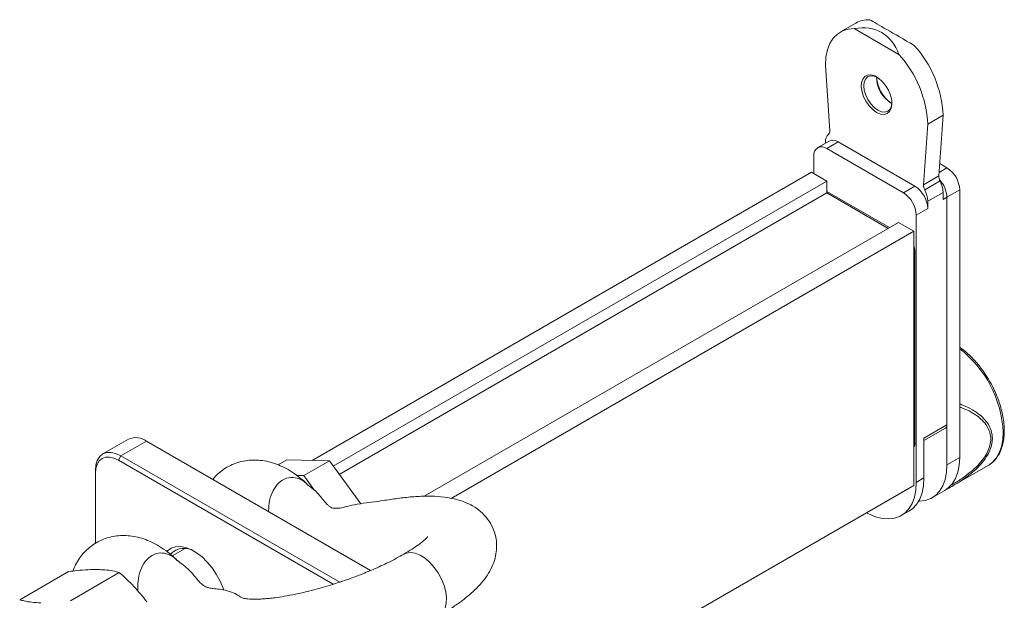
# Model space of a CAD drawing. Header units: millimetres. Extents: x -1492 to 1019, y -120 to 1280.
# Tile 14 of 20: x 436 to 709, y 844 to 1005. Entities that reach past the tile are written whole.
import ezdxf

# ---------------------------------------------------------------- set-up
doc = ezdxf.new("R2010")
doc.units = ezdxf.units.MM

msp = doc.modelspace()

# ---------------------------------------------------------------- linework, layer by layer
at = {"color": 7, "linetype": 'Continuous', "lineweight": 15}
for p, q in [((667.67, 1003.67), (663.43, 1001.22)), ((667.26, 1002.16), (679.59, 995.04)), ((660.47, 973.93), (659.28, 992.07)), ((687.57, 975.74), (691.81, 978.19)), ((690.62, 961.43), (691.81, 978.19)), ((687.57, 975.74), (686.38, 958.98)), ((660.32, 971.08), (657.14, 969.25)), ((659.28, 970.49), (659.28, 970.77)), ((659.64, 969), (662.82, 970.84)), ((684.03, 958.59), (662.82, 970.84)), ((656.1, 966.96), (656.1, 962.06)), ((680.85, 956.75), (659.64, 969)), ((692.87, 963.69), (690.87, 964.85)), ((655.4, 962.47), (517.39, 882.8)), ((659.64, 960.02), (655.4, 962.47)), ((686.38, 958.98), (690.62, 961.43)), ((659.64, 960.02), (523.17, 881.23)), ((659.64, 956.75), (659.64, 960.02)), ((680.85, 956.75), (684.03, 958.59)), ((690.96, 960.04), (686.72, 957.59)), ((659.64, 956.75), (524.85, 878.94)), ((659.64, 957.16), (676.96, 947.16)), ((676.61, 946.95), (659.64, 956.75)), ((691.81, 956.89), (687.57, 954.44)), ((691.81, 954.91), (691.81, 956.89)), ((696.41, 957.57), (692.87, 955.53)), ((696.41, 883.67), (696.41, 957.57)), ((687.57, 954.44), (687.57, 952.47)), ((692.87, 955.53), (691.81, 954.91)), ((692.87, 881.63), (692.87, 955.53)), ((692.87, 955.53), (692.87, 892.65)), ((684.39, 950.63), (687.57, 952.47)), ((684.39, 876.73), (684.39, 950.63)), ((679.44, 948.59), (548.34, 872.91)), ((683.68, 946.14), (679.44, 948.59)), ((683.68, 946.14), (555.82, 872.32)), ((683.68, 875.92), (683.68, 946.14)), ((683.68, 940.42), (684.03, 940.63)), ((684.03, 940.63), (684.03, 887.55)), ((686.51, 888.98), (692.87, 892.65)), ((686.51, 888.3), (692.46, 891.74)), ((466.55, 888.68), (459.48, 884.6)), ((471.55, 888.18), (464.48, 884.1)), ((533.51, 852.41), (471.55, 888.18)), ((683.68, 887.35), (684.03, 887.55)), ((686.51, 877.96), (686.51, 888.98)), ((463.77, 882.88), (464.48, 884.1)), ((523.15, 848.6), (463.77, 882.88)), ((464.48, 884.1), (524.97, 849.18)), ((510.33, 882.95), (507.95, 881.58)), ((510.33, 882.95), (522.1, 882.69)), ((522.1, 882.69), (515.03, 878.61)), ((522.1, 882.69), (530.77, 870.86)), ((696.41, 883.67), (692.87, 881.63)), ((457.41, 879.2), (457.41, 880.02)), ((694.73, 875.94), (704.29, 881.45)), ((704.29, 881.45), (704.6, 881.64)), ((457.41, 879.2), (457.41, 859.89)), ((513.14, 878.65), (515.03, 878.61)), ((515.03, 878.61), (518, 874.55)), ((684.39, 876.73), (686.51, 877.96)), ((588.24, 820.82), (683.68, 875.92)), ((688.73, 872.47), (692.26, 874.51)), ((694.73, 875.95), (694.49, 875.82)), ((680.24, 867.57), (682.37, 868.8)), ((482.23, 858.47), (478.68, 856.42)), ((450, 852.12), (436.48, 844.32)), ((464.02, 851.82), (450.5, 844.01))]:
    msp.add_line(p, q, dxfattribs=at)
at = {"color": 8, "linetype": 'Continuous', "lineweight": 15}
msp.add_line((690.69, 962.43), (692.87, 963.69), dxfattribs=at)
at = {"color": 7, "linetype": 'Continuous', "lineweight": 15, "flags": 128}
for points in [[(659.28, 992.07), (659.42, 994.26), (659.83, 996.26), (660.51, 998.01), (661.44, 999.49), (662.61, 1000.66), (663.99, 1001.51), (665.55, 1002.01), (667.26, 1002.16)], [(673.43, 979), (672.37, 979.76), (671.38, 980.79), (670.52, 982.01), (669.84, 983.34), (669.39, 984.72), (669.19, 986.04), (669.26, 987.23), (669.59, 988.2), (670.16, 988.91), (670.93, 989.3), (671.86, 989.36), (672.89, 989.07), (673.96, 988.45), (674.99, 987.55), (675.92, 986.43), (676.7, 985.14), (677.27, 983.77), (677.59, 982.41), (677.66, 981.15), (677.46, 980.06), (677.01, 979.21), (676.33, 978.65), (675.47, 978.43), (674.48, 978.55), (673.43, 979)], [(673.61, 988.69), (672.77, 989.02), (671.84, 989.12), (671.03, 988.87), (670.41, 988.3), (670.02, 987.44), (669.89, 986.35)], [(669.89, 986.35), (670.02, 985.11), (670.41, 983.8), (671.03, 982.52), (671.84, 981.34), (672.77, 980.35), (673.78, 979.61), (674.79, 979.19), (675.72, 979.09), (676.53, 979.34), (677.15, 979.92), (677.54, 980.77), (677.67, 981.66)], [(457.41, 880.02), (457.54, 881.53), (457.94, 882.83), (458.6, 883.87), (459.48, 884.6), (460.55, 884.99), (461.77, 885.04), (463.1, 884.74), (464.48, 884.1)], [(463.77, 882.88), (462.53, 883.45), (461.33, 883.72), (460.23, 883.68), (459.27, 883.32), (458.48, 882.66), (457.89, 881.73), (457.53, 880.56), (457.41, 879.2)], [(692.26, 874.51), (693.24, 875.2), (694.35, 876.37), (695.24, 877.84), (695.88, 879.57), (696.28, 881.52), (696.41, 883.67)], [(685.03, 871.54), (685.24, 871.54), (686.89, 871.74), (688.38, 872.29), (689.7, 873.16), (690.81, 874.33), (691.7, 875.8), (692.35, 877.53), (692.74, 879.48), (692.87, 881.63)], [(670.6, 868.36), (671.21, 868.05), (673.12, 867.25), (674.98, 866.77), (676.75, 866.64), (678.4, 866.85), (679.9, 867.39), (681.21, 868.26), (682.33, 869.44), (683.22, 870.9), (683.86, 872.63), (684.25, 874.58), (684.39, 876.73)], [(682.37, 868.8), (683.34, 869.48), (684.45, 870.66), (685.34, 872.13), (685.98, 873.85), (686.38, 875.81), (686.51, 877.96)], [(477.18, 857.67), (477.37, 857.86), (478.4, 858.56), (479.6, 858.94), (480.94, 859.01), (482.37, 858.75), (483.87, 858.17), (485.39, 857.3), (486.89, 856.14), (488.32, 854.74), (489.66, 853.14), (490.85, 851.37), (491.88, 849.49), (492.71, 847.54), (492.91, 846.98)]]:
    msp.add_lwpolyline(points, dxfattribs=at)
at = {"color": 8, "linetype": 'Continuous', "lineweight": 15, "flags": 128}
for points in [[(704.6, 881.64), (705.39, 882.25), (706.45, 883.43), (707.31, 884.88), (707.93, 886.59), (708.3, 888.51), (708.43, 890.61)], [(542.7, 856.87), (543.42, 857.21), (544.58, 857.36), (545.86, 857.16), (547.2, 856.63), (548.56, 855.77), (549.87, 854.64), (551.11, 853.27), (552.2, 851.71), (553.12, 850.02), (553.83, 848.28)], [(553.83, 848.28), (554.29, 846.53), (554.5, 844.86), (554.44, 843.33), (554.12, 841.99), (553.55, 840.9), (552.75, 840.1), (552.46, 839.96)]]:
    msp.add_lwpolyline(points, dxfattribs=at)
at = {"color": 7, "linetype": 'Continuous', "lineweight": 15}
for centre, radius, start, end in [((671.24, 997.37), 7.24, 87.884, 119.5323), ((660.84, 976.69), 31, 2.7696, 42.1396), ((656.6, 974.24), 31, 2.7696, 42.1396), ((682.62, 989.21), 9.21, 183.8545, 236.1401), ((681.58, 988.61), 8.14, 178.7085, 241.286), ((661.93, 970.98), 2.65, 132.4874, 184.5563), ((659.36, 973.75), 1.13, 313.6318, 9.0655), ((658.26, 967.31), 2.18, 50.7966, 189.2143), ((661.36, 968.79), 2.51, 54.3827, 114.3065), ((693.32, 961.35), 2.7, 178.3469, 208.9567), ((688.73, 957.22), 7.68, 2.606, 57.394), ((679.89, 952.12), 7.68, 2.606, 57.394), ((689.08, 958.9), 2.7, 178.3469, 208.9567), ((685.15, 955.16), 7.73, 2.6985, 43.3423), ((684.78, 956.68), 7.03, 1.7168, 28.562), ((676.71, 950.28), 7.68, 2.606, 57.394), ((680.54, 954.23), 7.03, 1.7168, 28.562), ((680.01, 940.53), 4.02, 1.3224, 24.2467), ((691.91, 892.54), 0.973, 304.5496, 6.7615), ((468.62, 884.09), 5.03, 54.3827, 114.3067), ((682.29, 887.46), 1.75, 322.7671, 3.0516), ((481.94, 853.27), 5.26, 54.5357, 136.1584)]:
    msp.add_arc(centre, radius, start, end, dxfattribs=at)
at = {"color": 8, "linetype": 'Continuous', "lineweight": 15}
msp.add_arc((677.25, 889.05), 31.22, 2.8682, 52.1449, dxfattribs=at)
at = {"color": 7, "linetype": 'Continuous', "lineweight": 15}
for centre, major_axis, ratio, start_param, end_param in [((660.7, 976.55), (14.14, 24.49), 0.577335, 5.832199, 6.734253), ((690.4, 993.7), (20, -11.55), 0.00007, 1.905208, 2.807262)]:
    msp.add_ellipse(centre, major_axis=major_axis, ratio=ratio, start_param=start_param, end_param=end_param, dxfattribs=at)
for points, knots in [([(704.61, 881.68), (704.71, 881.74), (705.26, 882.04), (706.07, 882.84), (707.02, 884.06), (707.74, 885.46), (708.27, 887.03), (708.61, 888.74), (708.75, 890.57), (708.7, 892.48), (708.46, 894.44), (708.06, 896.42), (707.52, 898.35), (706.91, 900.07), (706.28, 901.59), (705.57, 903.1), (704.6, 904.91), (703.58, 906.52), (702.57, 907.96), (701.66, 909.13), (700.53, 910.45), (699.3, 911.72), (697.97, 912.91), (696.99, 913.72), (696.46, 914.07), (696.41, 914.1)], [0, 0, 0, 0, 0.011342, 0.068434, 0.121059, 0.173958, 0.226934, 0.279784, 0.332365, 0.384524, 0.436088, 0.486664, 0.535224, 0.582029, 0.615713, 0.650218, 0.698155, 0.75713, 0.78095, 0.82032, 0.860887, 0.904088, 0.948807, 0.994612, 1, 1, 1, 1]), ([(516.25, 875.92), (515.87, 876.3), (514.84, 877.35), (512.98, 878.83), (510.79, 880.27), (508.57, 881.39), (506.39, 882.2), (504.2, 882.72), (502.05, 882.96), (499.93, 882.91), (497.82, 882.57), (495.74, 881.93), (493.76, 880.97), (491.99, 879.74), (490.7, 878.6), (490.09, 877.81), (489.91, 877.58)], [0, 0, 0, 0, 0.051192, 0.139023, 0.228217, 0.308939, 0.387359, 0.463102, 0.536356, 0.607604, 0.677402, 0.753129, 0.826878, 0.899112, 0.970422, 1, 1, 1, 1]), ([(505.32, 868.69), (505.32, 869.22), (505.3, 870.76), (505.89, 873.23), (507.18, 875.78), (509.12, 877.57), (511.45, 878.29), (513.77, 877.82), (515.38, 876.91), (516.07, 876.09), (516.19, 875.95)], [0, 0, 0, 0, 0.0790897, 0.2268746, 0.3740483, 0.5220468, 0.6709946, 0.8201601, 0.9695462, 1, 1, 1, 1]), ([(552.48, 839.93), (553.7, 840.65), (555.94, 842), (558.63, 843.9), (560.61, 845.47), (562.11, 846.81), (563.55, 848.24), (565.06, 850), (566.51, 852.18), (567.58, 854.5), (568.21, 856.84), (568.42, 859.29), (568.17, 861.75), (567.33, 864.34), (565.91, 866.72), (564.01, 868.73), (561.83, 870.26), (559.66, 871.29), (557.38, 872.05), (554.66, 872.63), (551.3, 872.95), (547.51, 872.97), (543.55, 872.65), (539.53, 872.13), (535.63, 871.52), (532.14, 871.11), (529.04, 870.62), (526.47, 869.93), (524.52, 869.54), (523.33, 869.63), (522.92, 869.66), (522.48, 869.85), (522.03, 870.13), (521.44, 870.69), (520.65, 871.6), (519.66, 872.84), (518.56, 874.16), (517.25, 875.17), (516.55, 875.73), (516.21, 876)], [0, 0, 0, 0, 0.042273, 0.078198, 0.107606, 0.130397, 0.151395, 0.180587, 0.213338, 0.245824, 0.274304, 0.299546, 0.326072, 0.354552, 0.384798, 0.416658, 0.44783, 0.475564, 0.500783, 0.537723, 0.580192, 0.62313, 0.665288, 0.70568, 0.745627, 0.776124, 0.809209, 0.840332, 0.867756, 0.893932, 0.909491, 0.914139, 0.92025, 0.928536, 0.939524, 0.954895, 0.972561, 0.986872, 1, 1, 1, 1]), ([(692.69, 874.84), (692.78, 874.88), (693.45, 875.21), (694.09, 875.57), (694.64, 875.89)], [0, 0, 0, 0, 0.14381, 1, 1, 1, 1]), ([(480.12, 855.06), (479.74, 855.45), (478.7, 856.5), (476.85, 857.97), (474.66, 859.41), (472.44, 860.54), (470.25, 861.34), (468.07, 861.86), (465.91, 862.1), (463.8, 862.05), (461.68, 861.72), (459.61, 861.07), (457.63, 860.11), (455.85, 858.88), (454.29, 857.44), (452.97, 855.79), (451.89, 854.06), (451.39, 852.83), (451.15, 852.25)], [0, 0, 0, 0, 0.043481, 0.118129, 0.193935, 0.262542, 0.329192, 0.393566, 0.455825, 0.516379, 0.575701, 0.640062, 0.702742, 0.764134, 0.824741, 0.885108, 0.945878, 1, 1, 1, 1]), ([(549.31, 861.73), (549.29, 861.71), (549.26, 861.68), (549.03, 861.42), (548.6, 860.99), (547.85, 860.34), (546.7, 859.45), (545.02, 858.29), (543.5, 857.39), (542.68, 856.9)], [0, 0, 0, 0, 0.0635459, 0.1522312, 0.266529, 0.4074241, 0.57583, 0.7729459, 1, 1, 1, 1]), ([(480.05, 855.09), (479.94, 855.23), (479.27, 856.03), (477.68, 856.94), (475.39, 857.43), (473.06, 856.76), (471.1, 854.99), (469.76, 852.43), (469.11, 849.55), (469.15, 847.61), (469.17, 846.68)], [0, 0, 0, 0, 0.027845, 0.167707, 0.30699, 0.447056, 0.588018, 0.729187, 0.870565, 1, 1, 1, 1]), ([(542.68, 856.9), (541.31, 856.14), (538.72, 854.72), (534.47, 852.78), (530.62, 851.19), (527.28, 849.96), (524.4, 848.98), (521.75, 848.15), (519.1, 847.38), (516.07, 846.59), (512.85, 845.85), (509.72, 845.26), (507.31, 844.9), (505.43, 844.68), (503.87, 844.55), (502.35, 844.47), (500.67, 844.47), (499.14, 844.57), (497.91, 844.8), (497.34, 845.25), (496.09, 846.03), (494.09, 846.8), (491.73, 847.24), (490.01, 847.35), (488.8, 847.6), (488.17, 847.79), (487.26, 848.22), (486.25, 849.1), (484.99, 850.65), (483.55, 852.46), (481.71, 853.92), (480.61, 854.74), (480.08, 855.14)], [0, 0, 0, 0, 0.057852, 0.108581, 0.152081, 0.188148, 0.216896, 0.24407, 0.272297, 0.301596, 0.342101, 0.379359, 0.411256, 0.432386, 0.4552, 0.480394, 0.507852, 0.552595, 0.593391, 0.633421, 0.679819, 0.731526, 0.773382, 0.810461, 0.843488, 0.867141, 0.881135, 0.898138, 0.922626, 0.951974, 0.976867, 1, 1, 1, 1]), ([(450, 852.12), (450.77, 852.21), (452.63, 852.43), (455.46, 852.66), (457.29, 852.66), (458.22, 852.66)], [0, 0, 0, 0, 0.257245, 0.626379, 1, 1, 1, 1]), ([(458.22, 852.66), (458.83, 852.64), (460.29, 852.58), (462.24, 852.3), (463.43, 851.98), (464.02, 851.82)], [0, 0, 0, 0, 0.268409, 0.632373, 1, 1, 1, 1]), ([(464.02, 851.82), (465.4, 850.58), (468.18, 848.1), (470.49, 845.2), (471.65, 843.74)], [0, 0, 0, 0, 0.4954575, 1, 1, 1, 1]), ([(436.48, 844.32), (436.89, 844.2), (437.89, 843.92), (439.75, 843.59), (441.44, 843.51), (442.28, 843.47)], [0, 0, 0, 0, 0.257245, 0.626379, 1, 1, 1, 1])]:
    msp.add_open_spline(points, degree=3, knots=knots, dxfattribs=at)
at = {"color": 8, "linetype": 'Continuous', "lineweight": 15}
for points, knots in [([(696.41, 897.54), (696.67, 897.45), (697.78, 897.08), (699.5, 896.24), (701.47, 895), (703.03, 893.6), (704.15, 892.07), (704.83, 890.45), (705.05, 888.75), (704.83, 886.98), (704.15, 885.16), (703.03, 883.31), (701.47, 881.46), (699.51, 879.64), (697.18, 877.91), (695.19, 876.61), (693.95, 875.96), (693.63, 875.8)], [0, 0, 0, 0, 0.026965, 0.112184, 0.190929, 0.263612, 0.331092, 0.39319, 0.453342, 0.513479, 0.575592, 0.643057, 0.715755, 0.794483, 0.879719, 0.96906, 1, 1, 1, 1]), ([(696.41, 898.43), (696.78, 898.29), (698.02, 897.85), (699.87, 896.88), (701.89, 895.53), (703.47, 894.03), (704.6, 892.41), (705.31, 890.69), (705.4, 889.48), (705.44, 888.89)], [0, 0, 0, 0, 0.078505, 0.262654, 0.429639, 0.587465, 0.732947, 0.868674, 1, 1, 1, 1]), ([(705.44, 888.89), (705.4, 888.28), (705.31, 887.05), (704.6, 885.15), (703.47, 883.22), (701.88, 881.31), (699.88, 879.43), (697.52, 877.66), (695.76, 876.49), (694.78, 875.97), (694.73, 875.95)], [0, 0, 0, 0, 0.117363, 0.238661, 0.368676, 0.509723, 0.658953, 0.823527, 0.990384, 1, 1, 1, 1])]:
    msp.add_open_spline(points, degree=3, knots=knots, dxfattribs=at)

doc.saveas('drawing.dxf')
